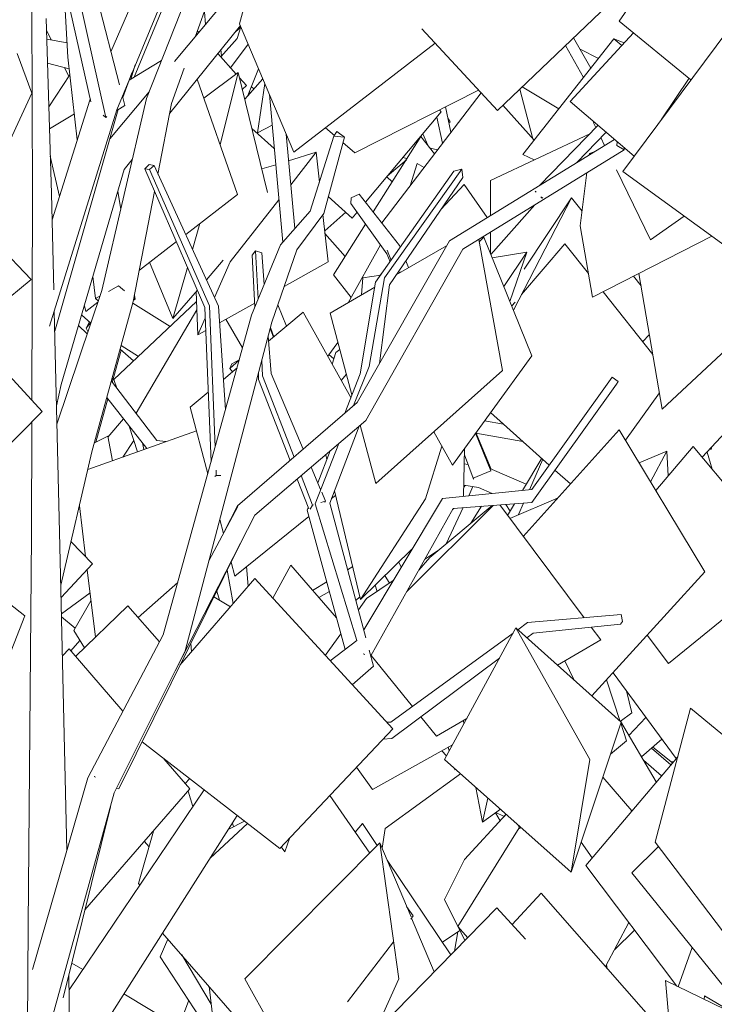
# Model space of a CAD drawing. Header units: millimetres. Extents: x 27350 to 76432, y -300 to 6935.
# Tile 28 of 43: x 71152 to 72141, y 1920 to 3322. Entities that reach past the tile are written whole.
import ezdxf

# ---------------------------------------------------------------- set-up
doc = ezdxf.new("R2010")
doc.units = ezdxf.units.MM
doc.header["$MEASUREMENT"] = 0
doc.layers.add('Nouveau_VRD _ Végétation.VRD', color=7, linetype='Continuous')

# ---------------------------------------------------------------- blocks, each defined once
blk = doc.blocks.new('Élément de coupe_71')
at = {"layer": 'Nouveau_VRD _ Végétation.VRD', "color": 7, "linetype": 'Continuous', "lineweight": 15}
for p, q in [((72005.1, 3319.5), (72113.4, 3476.7)), ((71294.2, 3228.8), (71239.9, 3438.8)), ((71332.7, 3209.6), (71423.1, 3437.6)), ((71274.6, 3182.6), (71221.2, 3423.4)), ((71282, 3276), (71349.7, 3432.6)), ((71402.5, 3297.9), (71446.2, 3420.4)), ((71253.6, 3204.7), (71206.5, 3413.7)), ((71290.2, 3193.2), (71381.6, 3413.9)), ((71485.6, 3392.6), (71465.1, 3315.8)), ((71220.8, 3268.4), (71214.2, 3379.8)), ((71831.9, 3192.3), (72027.6, 3379.1)), ((71372.6, 3262.2), (71457.4, 3363.6)), ((71170.4, 3070.3), (71169.7, 3339.9)), ((71197.4, 3074.3), (71189.8, 3323.4)), ((71365.8, 3188.5), (71466.2, 3313.1)), ((71542.3, 3133.1), (71465.1, 3315.8)), ((71831.9, 3192.3), (71724.5, 3308.4)), ((72107.3, 3235.9), (72005.1, 3319.5)), ((71219.6, 3288.6), (71190.7, 3293.8)), ((71935.4, 3205), (72025.6, 3302.8)), ((72010.2, 3105.5), (72159.8, 3306.3)), ((71542.3, 3133.1), (71743.2, 3288.2)), ((71169.7, 3216.9), (71148.7, 3273.3)), ((71234.2, 3150.4), (71220.8, 3268.4)), ((71222.7, 3251.5), (71191.8, 3259.8)), ((71368.4, 3202.4), (71386.3, 3252.6)), ((71298.8, 3211), (71311.9, 3245.7)), ((72065.1, 3179.2), (72104.7, 3238.1)), ((71090.8, 3047.5), (71169.7, 3216.9)), ((71268.9, 2936.1), (71332.7, 3209.6)), ((71280.5, 3152), (71336.4, 3218.9)), ((71301.8, 3199.5), (71298.3, 3212.9)), ((71526.4, 3005), (71507.6, 3215.2)), ((71198.3, 3036.9), (71252.1, 3207)), ((71252.1, 3207), (71252.8, 3208.5)), ((71290.5, 3192.5), (71301.8, 3199.5)), ((71349, 3101.9), (71368.4, 3202.4)), ((72026.4, 3127.2), (71935.4, 3205)), ((71194.6, 2885.4), (71290.2, 3193.2)), ((71202.1, 2878.3), (71292.4, 3193.7)), ((71270.8, 3185.6), (71274.6, 3182.6)), ((71274.6, 3182.6), (71276.4, 3183.8)), ((71892.4, 3086.1), (71975, 3171.2)), ((71543.5, 3024.3), (71531.5, 3158.8)), ((71565.7, 3049.3), (71599.3, 3155.6)), ((71584.8, 3045.8), (71614.2, 3154.3)), ((71603.7, 3162.5), (71599.3, 3155.6)), ((71599.3, 3155.6), (71614.2, 3154.3)), ((71614.2, 3154.3), (71603.7, 3162.5)), ((71944.8, 3118.3), (71986.5, 3161.3)), ((71763.7, 3007), (71998.4, 3151.2)), ((72002.2, 3147.9), (72002, 3142.4)), ((72002, 3142.4), (72012.1, 3136.4)), ((72012.1, 3136.4), (72012.2, 3139.4)), ((71782.9, 2994.9), (72012.1, 3136.4)), ((71301.1, 3108.3), (71312.4, 3122.4)), ((71336.5, 3115.4), (71330.2, 3109.5)), ((71343.4, 3114.2), (71336.5, 3115.4)), ((71337.1, 3108.2), (71343.4, 3114.2)), ((71435, 2914), (71343.4, 3114.2)), ((71168.4, 2951.7), (71024.4, 3103.7)), ((71211.2, 2802.3), (71301.1, 3108.3)), ((71330.2, 3109.5), (71337.1, 3108.2)), ((71415.7, 2911.8), (71330.2, 3109.5)), ((71422.4, 2914.6), (71337.1, 3108.2)), ((71658.7, 2948), (71770.1, 3106)), ((71671.2, 2954.2), (71781.3, 3108.8)), ((71678.2, 2944.1), (71782.7, 3097.1)), ((71770.1, 3106), (71781.3, 3108.8)), ((71781.3, 3108.8), (71782.7, 3097.1)), ((72232.8, 2943.9), (72010.2, 3105.5)), ((71169.5, 2779.8), (71170.4, 3070.3)), ((71200.7, 2936.9), (71197.4, 3074.3)), ((71296, 3052.1), (71291.9, 3077.2)), ((71313.8, 2920.3), (71344.2, 3077.1)), ((71885.6, 3077.5), (71886, 3077.1)), ((71886, 3077.1), (71887.2, 3076)), ((71893.9, 3069.4), (71895.6, 3067.6)), ((71895.6, 3067.6), (71896.7, 3068.7)), ((71523.1, 3001.4), (71565.7, 3049.3)), ((71546.5, 2994), (71584.8, 3045.8)), ((71482.2, 2900.9), (71523.1, 3001.4)), ((71632.3, 2776.6), (71763.7, 3007)), ((71483, 2986.5), (71487.8, 2992.8)), ((71486.9, 2912.4), (71483, 2986.5)), ((71487.8, 2992.8), (71496.6, 2989.7)), ((71491.7, 2924.2), (71487.8, 2992.8)), ((71500, 2944.8), (71496.6, 2989.7)), ((71510.9, 2891), (71546.5, 2994)), ((71644.7, 2751.2), (71782.9, 2994.9)), ((71050.5, 2854.8), (71168.4, 2951.7)), ((71259.9, 2924.6), (71256.3, 2956)), ((71278.4, 2934.8), (71292.7, 2942.6)), ((71292.7, 2942.6), (71301.4, 2935.7)), ((71636.6, 2817.6), (71658.7, 2948)), ((71649.3, 2828.2), (71671.2, 2954.2)), ((71664, 2832.1), (71678.2, 2944.1)), ((71205.3, 2746.2), (71268.9, 2936.1)), ((71316.6, 2923.8), (71315.6, 2929.6)), ((71255.1, 2706.8), (71313.8, 2920.3)), ((71259.9, 2924.6), (71266.2, 2928)), ((71264, 2921.4), (71259.9, 2924.6)), ((71316.6, 2923.8), (71314.3, 2922.5)), ((71314.8, 2925.2), (71316.6, 2923.8)), ((71430.4, 2713.3), (71422.4, 2914.6)), ((71209, 2592.2), (71201.4, 2906.1)), ((71356.6, 2446.1), (71482.2, 2900.9)), ((71424.6, 2692.5), (71415.7, 2911.8)), ((71445, 2766.2), (71435, 2914)), ((71387.5, 2423.6), (71510.9, 2891)), ((71184, 2764.1), (71078.6, 2878)), ((71509.9, 2818.1), (71505.7, 2871.3)), ((71497.8, 2814.9), (71496.6, 2836.7)), ((71492.2, 2809.4), (71491.8, 2818.4)), ((71555.7, 2710.5), (71509.9, 2818.1)), ((71614.8, 2761.4), (71636.6, 2817.6)), ((71627.4, 2772.4), (71649.3, 2828.2)), ((71204.7, 2772), (71211.2, 2802.3)), ((71536.9, 2694.2), (71492.2, 2809.4)), ((71542.6, 2699.1), (71497.8, 2814.9)), ((71880.8, 2634.6), (72001.3, 2803.1)), ((71880.9, 2653), (71995.4, 2813)), ((71995.4, 2813), (72003.9, 2806.9)), ((72003.9, 2806.9), (72001.3, 2803.1)), ((71462.2, 2629.8), (71632.3, 2776.6)), ((70977, 2553.2), (71184, 2764.1)), ((71168.9, 2587.6), (71169.4, 2749.3)), ((71486.6, 2616.3), (71644.7, 2751.2)), ((71593.3, 2633.6), (71635.2, 2743.1)), ((71572.7, 2632.7), (71606.3, 2718.4)), ((71210.7, 2516.7), (71255.1, 2706.8)), ((71576.3, 2662.3), (71594, 2707.9)), ((71432, 2672.9), (71431.7, 2680.3)), ((71580.3, 2653), (71566.8, 2684.7)), ((71430.1, 2671.7), (71432, 2672.9)), ((71432, 2672.9), (71438.6, 2672.8)), ((71563.4, 2625.6), (71547.1, 2667.9)), ((71569, 2630.6), (71552.8, 2672.7)), ((71587.4, 2636.4), (71581.9, 2649.1)), ((71753.6, 2640.4), (71880.9, 2653)), ((71580.7, 2634.3), (71587.4, 2636.4)), ((71587.4, 2636.4), (71586.2, 2634.7)), ((71641.8, 2453.1), (71753.6, 2640.4)), ((71769.2, 2626.2), (71880.8, 2634.6)), ((71421.3, 2551.4), (71462.4, 2628.9)), ((71442.2, 2590.7), (71462.2, 2629.8)), ((71561.3, 2623.7), (71562.7, 2627.4)), ((71615.3, 2425.5), (71561.3, 2623.7)), ((71565.3, 2625.2), (71569, 2630.6)), ((71569, 2630.6), (71570.4, 2631.1)), ((71631.8, 2438.2), (71572.7, 2632.7)), ((71644.8, 2441.8), (71593.3, 2633.6)), ((71651.7, 2416.2), (71769.2, 2626.2)), ((71703.1, 2508), (71825.8, 2630.4)), ((71735.7, 2556.4), (71824.5, 2630.3)), ((71955.4, 2470.5), (71835.2, 2631.1)), ((71373.3, 2394.9), (71486.6, 2616.3)), ((71219.1, 2139.1), (71209, 2592.2)), ((71159.6, 2473.2), (71011.5, 2588.3)), ((71164.2, 2032.8), (71168.9, 2587.6)), ((71256, 2547.2), (71225.2, 2578.8)), ((71293.1, 2226.9), (71467.2, 2578.4)), ((71720, 2538.3), (71735.7, 2556.4)), ((71211.1, 2499.2), (71256, 2547.2)), ((71380.2, 2402.8), (71486.7, 2526.3)), ((71683, 2312.5), (71486.7, 2526.3)), ((71452.1, 2486.2), (71428.6, 2500.5)), ((71231.8, 2415.4), (71306, 2487.4)), ((71351.3, 2436.2), (71306, 2487.4)), ((71070.5, 2247.3), (71159.6, 2473.2)), ((71875, 2463.6), (72008, 2475.1)), ((72008, 2475.1), (72010, 2465.3)), ((71756.6, 2268.7), (71858.3, 2456)), ((72007.9, 2322), (71858.3, 2456)), ((71963.3, 2268.7), (71858.3, 2456)), ((71861.1, 2453.5), (71875, 2463.6)), ((71882.7, 2448.5), (72007.2, 2461.4)), ((71978.9, 2439.1), (71965.4, 2457.1)), ((72010, 2465.3), (72007.2, 2461.4)), ((71249, 2242.8), (71356.6, 2446.1)), ((71594.2, 2409.2), (71631.8, 2438.2)), ((71680.3, 2322.1), (71854.3, 2448.6)), ((71874, 2442), (71882.7, 2448.5)), ((71917.5, 2403), (71978.9, 2439.1)), ((71212.9, 2416.2), (71222.4, 2426.3)), ((71299.1, 2337.4), (71222.4, 2426.3)), ((71396.7, 2422), (71395.7, 2434.1)), ((71396.8, 2422.1), (71395.8, 2434.3)), ((71655.6, 2401.6), (71649.5, 2424.3)), ((71286.8, 2221.5), (71387.5, 2423.6)), ((71640.8, 2419.3), (71642.3, 2418.8)), ((71642.3, 2418.8), (71642.8, 2417.6)), ((71710.9, 2344.3), (71652.1, 2416.8)), ((71681.6, 2298.9), (71835, 2413)), ((71380.5, 2403.1), (71380.4, 2403.2)), ((71625.5, 2375.1), (71655.6, 2401.6)), ((72056.3, 2151.3), (72106.7, 2342)), ((72232.9, 2237.4), (72106.7, 2342)), ((71745.4, 2301.8), (71722.8, 2329.6)), ((71745.4, 2301.8), (71788.3, 2327)), ((71522.3, 2142.1), (71683, 2312.5)), ((71674.6, 2321.7), (71680.3, 2322.1)), ((71937.1, 2108.6), (72007.9, 2322)), ((71669.1, 2297.6), (71681.6, 2298.9)), ((71522.3, 2142.1), (71326.3, 2293.9)), ((71394.4, 2227), (71357.5, 2269.7)), ((71937.1, 2108.6), (71756.6, 2268.7)), ((71937.1, 2108.6), (71963.3, 2268.7)), ((71170.4, 1970), (71249, 2242.8)), ((71258.4, 2244.4), (71258.6, 2244.7)), ((71258.4, 2244.4), (71259.9, 2243.5)), ((71290.1, 2228), (71293.1, 2226.9)), ((71387.9, 2234.5), (71394, 2241.4)), ((71189.6, 1870), (71286.8, 2221.5)), ((71222.5, 1941), (71414.7, 2225.4)), ((71245.1, 2054.9), (71394.4, 2227)), ((71650.3, 2135.5), (71593.5, 2217.5)), ((71214.2, 1929.5), (71281.3, 2201.5)), ((71255.6, 1864.5), (71461.6, 2189.1)), ((71423.2, 2128.5), (71476.3, 2177.7)), ((71472.8, 1956.5), (71664.8, 2150.2)), ((71529.5, 2137.4), (71524.5, 2144.4)), ((71529.5, 2137.4), (71536, 2156.6)), ((71709.2, 2044.7), (71664.8, 2150.2)), ((71691.5, 1956.5), (71664.8, 2150.2)), ((72023.4, 2107.3), (72061.1, 2145)), ((72184.3, 1982.5), (72056.3, 2151.3)), ((72153.4, 1946.6), (72023.4, 2107.3)), ((71852.8, 2033.9), (71894.1, 2078.4)), ((72088.9, 1856.8), (71894.1, 2078.4)), ((71712.3, 2046.1), (71702.8, 2059.7)), ((71629.5, 1852), (71831.3, 2057.5)), ((71708.6, 2041.4), (71712.3, 2046.1)), ((71871.9, 2012.9), (71831.3, 2057.5)), ((71155.6, 767.3), (71164.2, 2032.8)), ((71742, 1966.6), (71709.9, 2043)), ((71535.8, 1815.2), (71355.4, 2021.8)), ((71618.8, 1923.9), (71684.2, 2009.4)), ((71235.2, 770.6), (71222.3, 1962.4)), ((71546.2, 1824), (71472.8, 1956.5)), ((71656.7, 1879.7), (71691.5, 1956.5)), ((72286.2, 1849.4), (72070.9, 1954.3)), ((72079.1, 1868), (72070.9, 1954.3)), ((72126.2, 1927.4), (72126.7, 1932.6)), ((72175.4, 1903.4), (72126.7, 1932.6))]:
    blk.add_line(p, q, dxfattribs=at)
blk = doc.blocks.new('Élément de coupe_72')
at = {"layer": 'Nouveau_VRD _ Végétation.VRD', "color": 7, "linetype": 'Continuous', "lineweight": 15}
for p, q in [((71655.3, 3047.9), (71723.2, 3155.1)), ((71742.5, 3130.8), (71723.2, 3155.1)), ((71707.6, 3085.3), (71718, 3117.1)), ((71727.5, 3111.3), (71718, 3117.1)), ((71598.8, 2958.7), (71644.4, 3030.8)), ((71615.1, 2984.4), (71586.6, 3017.1)), ((71619.4, 2918.8), (71665.7, 3001.1)), ((71623.7, 2926.4), (71598.8, 2958.7)), ((71366.1, 2885.1), (71313.2, 2918)), ((71590.6, 2842.8), (71605.1, 2862)), ((71321.3, 2842.5), (71296.7, 2858)), ((71277.8, 2727.6), (71299.7, 2753.8)), ((71298.9, 2699.2), (71314.7, 2722.6)), ((72137.5, 2681.8), (72130.3, 2706.2)), ((71231.2, 2455.6), (71211.7, 2471.8)), ((71321.5, 2092.5), (71342.4, 2167)), ((71336.2, 2144.9), (71329.6, 2152.2)), ((71323.1, 2089.8), (71321.5, 2092.5)), ((71352.3, 1988.2), (71363.2, 2012.9)), ((71424.7, 1920.6), (71382.7, 1990.6)), ((71242, 1969.9), (71226.4, 1979.2)), ((71430.9, 1867.8), (71352.3, 1988.2)), ((71378.8, 1888.4), (71300.4, 1935.1)), ((71378.8, 1888.4), (71392.7, 1926.4))]:
    blk.add_line(p, q, dxfattribs=at)
blk = doc.blocks.new('Élément de coupe_73')
at = {"layer": 'Nouveau_VRD _ Végétation.VRD', "color": 7, "linetype": 'Continuous', "lineweight": 15}
for p, q in [((71477, 3213.6), (71492.2, 3251.5)), ((71485.3, 3223), (71482, 3226.1)), ((71480.4, 3217.4), (71479, 3218.5)), ((71699.7, 3118.1), (71698.7, 3119)), ((71682.3, 3090.6), (71674.7, 3098)), ((71770.8, 1995.9), (71775.6, 2023.6))]:
    blk.add_line(p, q, dxfattribs=at)
blk = doc.blocks.new('Élément de coupe_74')
at = {"layer": 'Nouveau_VRD _ Végétation.VRD', "color": 7, "linetype": 'Continuous', "lineweight": 15}
for p, q in [((71965, 3252.5), (71940.3, 3295.8)), ((71954.6, 3239.4), (71928.7, 3284.8)), ((71976, 3266.5), (71949.5, 3279.7)), ((71667.4, 3032.7), (71808.7, 3217.4)), ((71884.2, 3150.1), (71839.6, 3199.7)), ((71286.3, 2809.4), (71403.7, 2920.7)), ((71531.8, 2885.3), (71519.5, 2915.7)), ((71317.8, 2761.4), (71404.2, 2908.5)), ((71469.4, 2854.6), (71445.6, 2895.3)), ((71513.4, 2869.8), (71508.6, 2882.1)), ((71514, 2870.3), (71509, 2883.6)), ((71347.4, 2722.9), (71282.7, 2807.1)), ((71290.3, 2797.2), (71286.3, 2809.4)), ((71332.9, 2711.4), (71276.3, 2783.8)), ((71319.9, 2706.8), (71308, 2743.3)), ((71258.6, 2719.6), (71277.5, 2728.9)), ((71284.4, 2694), (71277.5, 2728.9)), ((71328.9, 2710), (71326.8, 2719.2)), ((71360.1, 2721.1), (71347.4, 2722.9)), ((72136.1, 2709.9), (72134.7, 2711.1)), ((72136.1, 2709.9), (72135.7, 2712.1)), ((72136.1, 2709.9), (72137.1, 2713.6)), ((71456.1, 2490.8), (71447.3, 2538.1)), ((71477.4, 2515.5), (71475, 2543.2)), ((71512.3, 2498.4), (71537.9, 2545.2)), ((71603, 2470.5), (71537.9, 2545.2)), ((71618.8, 2538.9), (71626, 2543.2)), ((71678.2, 2519.6), (71671.9, 2530.5)), ((71436.6, 2495.6), (71432.5, 2508.3)), ((71569, 2509.5), (71589.2, 2521.4)), ((71661, 2508), (71657.8, 2516.7)), ((71211.6, 2475.9), (71252.3, 2505.9)), ((71229.2, 2452.2), (71253.6, 2494.8)), ((71577.9, 2499.3), (71592.8, 2507.9)), ((71630.5, 2495), (71636.4, 2500.1)), ((71244.3, 2427.5), (71229.2, 2452.2)), ((72037.1, 2272.4), (72065.9, 2297.7)), ((72078.7, 2261.2), (72051.1, 2284.7)), ((72081.1, 2264.1), (72053.2, 2286.5)), ((71759.5, 2273.9), (71752.8, 2281.2)), ((72065.5, 2245.6), (72039.9, 2267.7)), ((72082.3, 2265.6), (72078.9, 2265.9)), ((71388.5, 2233.8), (71388.2, 2234.8)), ((72058.4, 2237.2), (72057.6, 2237.5)), ((71398.8, 2202), (71391.7, 2223.9)), ((71842.1, 2188.2), (71844.4, 2190.9)), ((71448.9, 2169), (71471.9, 2181.1)), ((71456.5, 2173), (71454.9, 2178.5)), ((71432, 1858.7), (71421.7, 1945.9))]:
    blk.add_line(p, q, dxfattribs=at)
blk = doc.blocks.new('Élément de coupe_75')
at = {"layer": 'Nouveau_VRD _ Végétation.VRD', "color": 7, "linetype": 'Continuous', "lineweight": 15}
for p, q in [((71314.9, 3239.6), (71369.6, 3371.2)), ((71197, 3292.7), (71190.3, 3306.5)), ((71867.9, 3129.5), (71997.8, 3294.1)), ((72012.4, 3288.5), (71997.8, 3294.1)), ((72008.8, 3284.6), (71997.8, 3294.1)), ((71222.1, 3240.9), (71216.1, 3253.3)), ((71308, 3235.3), (71354.1, 3263.5)), ((71310.5, 3236.9), (71316.6, 3257.1)), ((71193.6, 3197.5), (71223.7, 3243.3)), ((71462.1, 3072.6), (71404.9, 3237.1)), ((71414.4, 3209.7), (71463.1, 3246.3)), ((71437.5, 3143.4), (71463.1, 3246.3)), ((71505, 3075.5), (71463.1, 3246.3)), ((71629.1, 3132.3), (71805.2, 3221.1)), ((71194.6, 3166.1), (71230, 3187.7)), ((71600.1, 3156.9), (71587.2, 3167.8)), ((71822.2, 3092.8), (71963.4, 3159.3)), ((71629.1, 3132.3), (71612.1, 3146.7)), ((71208.8, 3070.1), (71195.8, 3127.4)), ((71534.8, 3120.8), (71574, 3132.8)), ((71537.9, 3086.7), (71574, 3132.8)), ((71578.7, 3090.2), (71574, 3132.8)), ((71884.4, 3122.1), (71867.9, 3129.5)), ((71496.8, 3109.2), (71516.5, 3115.2)), ((71751.5, 3051.3), (71784.6, 3087.2)), ((71817.5, 3040), (71784.6, 3087.2)), ((71822.2, 3042.9), (71822.2, 3092.8)), ((71388.4, 3015.9), (71462.1, 3072.6)), ((71623.9, 3067.9), (71635.2, 3073.4)), ((71692.8, 3000.3), (71635.2, 3073.4)), ((71451.8, 2976.9), (71521, 3065.2)), ((71623.5, 3060), (71623.9, 3067.9)), ((71674.7, 2988.5), (71623.5, 3060)), ((71822.8, 2987.4), (71885, 3057.9)), ((71854.7, 2908.4), (71937.6, 3068.2)), ((71870.1, 2966.4), (71937.6, 3068.2)), ((71952.5, 3049.3), (71937.6, 3068.2)), ((71591, 2976.9), (71583.7, 3044.3)), ((71398.2, 2994.4), (71408.7, 3031.5)), ((71822.3, 2988.6), (71822.3, 3019.2)), ((71322.5, 2965.2), (71375.1, 3005.7)), ((71693.8, 2997.8), (71692.8, 3000.3)), ((71866.1, 2930.4), (71928.1, 3002.6)), ((71961.4, 2960.6), (71928.1, 3002.6)), ((71679.2, 2977.1), (71674.7, 2988.5)), ((71680.6, 2979.1), (71675.1, 2993.7)), ((71824.6, 2982.9), (71873.9, 2990.5)), ((71841.2, 2942), (71873.9, 2990.5)), ((71849.8, 2920.6), (71873.9, 2990.5)), ((71370.3, 2896.2), (71337.1, 2976.4)), ((71417.8, 2951.5), (71441.7, 2979.4)), ((71429.3, 2926.4), (71451.8, 2976.9)), ((71528.5, 2941.8), (71591, 2976.9)), ((71705.6, 2968.7), (71701.7, 2978.4)), ((71370.3, 2896.2), (71390.9, 2969)), ((71640.5, 2954.2), (71665.9, 2958.1)), ((71665.2, 2958), (71667.7, 2960.7)), ((71690.5, 2962), (71695.4, 2962.8)), ((72036.4, 2942.9), (72025.7, 2956.4)), ((72066.3, 2767.4), (72033.4, 2960.3)), ((71638.8, 2930), (71640.5, 2954.2)), ((71370.3, 2896.2), (71405, 2936.6)), ((71405.6, 2872.9), (71403.2, 2934.5)), ((72053.1, 2845.2), (71982.3, 2934.2)), ((71246.1, 2906.3), (71244.2, 2914.6)), ((71246.1, 2906.3), (71263.4, 2919.7)), ((71436.6, 2890.3), (71486.6, 2918.3)), ((71852.3, 2914.4), (71857, 2919.8)), ((71506.3, 2863.9), (71555.7, 2905.5)), ((71623.4, 2783.7), (71555.7, 2905.5)), ((71405.6, 2872.9), (71416.3, 2897)), ((72066.3, 2767.4), (72194.3, 2887)), ((71405.6, 2872.9), (71417, 2879.3)), ((72038.6, 2863.3), (72048.2, 2873.6)), ((71596.9, 2831.4), (71602.1, 2847.9)), ((71602.1, 2847.9), (71607.8, 2852.1)), ((71451.1, 2825.1), (71464.5, 2836.9)), ((71454, 2831.9), (71451.1, 2825.1)), ((71464.7, 2837.5), (71454, 2831.9)), ((71442, 2809.7), (71461.5, 2826.1)), ((71454.8, 2820.4), (71451.1, 2825.1)), ((71609.8, 2808.2), (71617.3, 2817)), ((71395, 2770), (71420.6, 2791.6)), ((72014.4, 2723.1), (72062.4, 2790.4)), ((71419.9, 2675.3), (71395, 2770)), ((71905.8, 2687.8), (71822.1, 2762.4)), ((71840.6, 2745.9), (71813.5, 2750.5)), ((72123.4, 2698.8), (72169.7, 2748.7)), ((71249.2, 2681.4), (71403.7, 2736.7)), ((71822.5, 2679.6), (71800.9, 2733.1)), ((71868.3, 2721.2), (71801.1, 2733.4)), ((71823.1, 2682), (71801.7, 2733.2)), ((71797.5, 2669), (71785, 2702.1)), ((71867.7, 2651.7), (71895, 2697.4)), ((71877.5, 2652.6), (71896.4, 2696.2)), ((71790.1, 2688.6), (71784.7, 2689.4)), ((71797.5, 2669), (71822.5, 2679.6)), ((71873.1, 2660.7), (71821.3, 2682.8)), ((71822.5, 2679.6), (71822.8, 2679.1)), ((71935.9, 2660.9), (71913.8, 2680.7)), ((71798.5, 2667.5), (71797.5, 2669)), ((71784, 2656.4), (71786.3, 2658.8)), ((71804.9, 2655.8), (71784.1, 2659.2)), ((71791.1, 2644.1), (71797.2, 2657.1)), ((71824.4, 2647.4), (71804.9, 2655.8)), ((71595.8, 2640), (71601.5, 2644.7)), ((71246, 2557.5), (71237.1, 2629.8)), ((71759.2, 2575.9), (71783.2, 2627.2)), ((71794.3, 2605.1), (71809.1, 2629.2)), ((71850.1, 2622.1), (71844.1, 2631.8)), ((71846.5, 2616.1), (71856.5, 2632.7)), ((71862.1, 2617.2), (71869.3, 2633.7)), ((71442.1, 2590.6), (71436.9, 2610.5)), ((71458.2, 2529.6), (71563.8, 2614.4)), ((71728.4, 2553.3), (71746.7, 2565.6)), ((71260, 2442.8), (71248.2, 2538.9)), ((71458.2, 2529.6), (71452.9, 2549.6)), ((71695, 2542.3), (71691.7, 2549.8)), ((71645.5, 2497.7), (71683.7, 2523.3)), ((71320.7, 2470.8), (71377.2, 2520.9)), ((71645.5, 2497.7), (71634.1, 2481.9)), ((71609.3, 2447.5), (71587.1, 2416.9)), ((72019.1, 2302.9), (72043.3, 2328.6)), ((71654.4, 2226.2), (71768.1, 2289.8)), ((71763.5, 2281.3), (71762, 2286.4)), ((71654.4, 2226.2), (71631.5, 2257.9)), ((71771.5, 2254), (71770.9, 2256.1)), ((71672.3, 2170.7), (71779.6, 2248.4)), ((71771.5, 2254), (71772.4, 2254.7)), ((71785, 2126.3), (71844.5, 2190.8)), ((71835.8, 2181.3), (71829.1, 2193)), ((71629.7, 2165.2), (71640.1, 2177.5)), ((71661, 2146.4), (71640.1, 2177.5)), ((71672.3, 2170.7), (71667.9, 2142.7)), ((71765.8, 1990.8), (71675.2, 2125.4)), ((71785, 2126.3), (71756.7, 2069.7)), ((71785.8, 2011.2), (71756.7, 2069.7)), ((71753.7, 2008.8), (71778.6, 2025.6))]:
    blk.add_line(p, q, dxfattribs=at)
blk = doc.blocks.new('Élément de coupe_76')
at = {"layer": 'Nouveau_VRD _ Végétation.VRD', "color": 7, "linetype": 'Continuous', "lineweight": 15}
for p, q in [((71416.6, 3314.8), (71415, 3332.9)), ((71459.1, 3304.2), (71466.6, 3310.5)), ((71461.7, 3294.9), (71466.9, 3311.4)), ((71407, 3303.3), (71405.2, 3305.4)), ((71438.3, 3268.6), (71461.7, 3294.9)), ((71439.4, 3269.9), (71438.6, 3278.9)), ((71452.3, 3253), (71477.3, 3286.8)), ((71460.2, 3244.2), (71434.1, 3273.2)), ((71475, 3227.8), (71464.9, 3239)), ((71472.4, 3208.4), (71498.2, 3237.4)), ((71469, 3222.1), (71475, 3227.8)), ((71882.4, 3152), (71863.7, 3222.7)), ((71919.4, 3194.7), (71867, 3225.8)), ((71644.4, 3061.9), (71752.1, 3190.3)), ((71752.1, 3190.3), (71749.7, 3193.1)), ((71514.5, 3138.4), (71482.6, 3166.8)), ((71625.5, 3039.3), (71591.3, 3069.8)), ((71625.5, 3039.3), (71632.4, 3047.6)), ((71253.4, 2889.8), (71240.3, 2901.4)), ((71246.9, 2882.8), (71251.7, 2891.4)), ((71246.9, 2882.8), (71252.9, 2890.3)), ((71249.4, 2877.9), (71246.9, 2882.8)), ((71283.9, 2805.5), (71296.7, 2851.5)), ((71314.3, 2835.9), (71295.3, 2852.7)), ((71599.2, 2838.8), (71592.1, 2844.9)), ((71285, 2809.2), (71283.9, 2811.3)), ((71260.5, 2720.5), (71277.5, 2782.2)), ((71224.9, 2423.3), (71237.9, 2438))]:
    blk.add_line(p, q, dxfattribs=at)
blk = doc.blocks.new('Élément de coupe_77')
at = {"layer": 'Nouveau_VRD _ Végétation.VRD', "color": 7, "linetype": 'Continuous', "lineweight": 15}
for p, q in [((71466.3, 3309.3), (71465.9, 3309.9)), ((71765.8, 3161.3), (71758.2, 3197.4)), ((71753.8, 3145.7), (71745.9, 3183)), ((71764.8, 3176.4), (71761.6, 3181.2)), ((71763, 3174.8), (71764.8, 3176.4)), ((71732.9, 3142.9), (71725.8, 3159)), ((71715.9, 3143.6), (71713.4, 3144.2)), ((71717.6, 3146.3), (71717.1, 3148.6)), ((71730.2, 3146.3), (71731, 3147.1)), ((71746.6, 3136.2), (71736.2, 3138.7)), ((71703.3, 3123.8), (71697.6, 3125.3)), ((71675.2, 3098.7), (71702.4, 3122.2)), ((71702.8, 3122.9), (71702.6, 3124)), ((71586.2, 3021.3), (71616.3, 3047.5)), ((71248.3, 2874.6), (71236, 2886.6)), ((71841.5, 2187.5), (71829.6, 2193.4))]:
    blk.add_line(p, q, dxfattribs=at)
blk = doc.blocks.new('Élément de coupe_78')
at = {"layer": 'Nouveau_VRD _ Végétation.VRD', "color": 7, "linetype": 'Continuous', "lineweight": 15}
for p, q in [((71490.7, 3160.5), (71501, 3230.9)), ((71490.7, 3160.5), (71511.5, 3171.5)), ((71490.7, 3160.5), (71511.5, 3171.3)), ((71969.4, 3176), (71968.9, 3174.8)), ((71972.1, 3168.2), (71968.9, 3174.8)), ((71984.5, 3142.7), (71979.1, 3153.7)), ((71962.8, 3131), (71962.6, 3129.2)), ((71962.8, 3131), (71969.5, 3133.5)), ((71959.4, 3103.9), (71949.8, 3028.1)), ((72049.6, 3008.3), (72001.2, 3108.1)), ((72049.6, 3008.3), (72097.9, 3041.9)), ((71967.2, 2926.5), (71949.8, 3028.1)), ((71967.2, 2926.5), (72137.2, 3013.3)), ((71688.1, 2958.5), (71759.7, 2999.9)), ((71839.4, 2822.3), (71805.3, 3008.7)), ((71805.9, 3005.2), (71812.8, 3012)), ((71881, 2843.4), (71812.8, 3012)), ((71593.9, 2904), (71657.5, 2940.8)), ((71625, 2787.9), (71593.9, 2904)), ((71768, 2687.8), (71881, 2843.4)), ((71659, 2661.6), (71839.4, 2822.3)), ((71659, 2661.6), (71636.8, 2744.4)), ((71768, 2687.8), (71741.6, 2735.2)), ((71868.8, 2586.2), (72005.3, 2738.1)), ((72127.2, 2535.8), (72005.3, 2738.1)), ((71729.5, 2639.5), (71753.1, 2714.5)), ((71783.8, 2643.4), (71785.2, 2711.5)), ((72033.8, 2690.9), (72072.9, 2707.7)), ((72050, 2663.9), (72072.9, 2707.7)), ((72057.4, 2651.7), (72110.6, 2714.3)), ((72074.9, 2672.3), (72072.9, 2707.7)), ((72223.4, 2578.3), (72110.6, 2714.3)), ((71589.3, 2695.7), (71587.6, 2702.5)), ((71637.2, 2496.6), (71600, 2651.1)), ((71637.2, 2496.6), (71729.5, 2639.5)), ((71849.7, 2611.8), (71918.3, 2641.3)), ((71768.2, 2624.4), (71770.1, 2626.2)), ((71637.2, 2496.6), (71710.4, 2568)), ((71966.3, 2359.2), (72127.2, 2535.8)), ((72075.4, 2405.6), (72189.1, 2498.2)), ((72075.4, 2405.6), (72045.1, 2445.7)), ((71941.4, 2381.5), (71928, 2409.1)), ((72006.7, 2323.1), (71987.2, 2382)), ((72086.2, 2270.1), (71996.5, 2392.3)), ((72023.2, 2335.2), (72015.4, 2366.5)), ((72006.7, 2323.1), (72023.2, 2335.2)), ((71784.3, 2319.7), (71783.5, 2324.2)), ((72058, 2236.8), (72007.1, 2323.4)), ((72015.8, 2295.4), (72007.5, 2320.7)), ((71992.8, 2276.5), (72015.8, 2295.4)), ((71957.7, 2118), (72088.5, 2272.8)), ((72023.4, 2195.8), (71982, 2243.8)), ((71810.6, 2179.4), (71801.3, 2229.1)), ((71810.6, 2179.4), (71818.5, 2213.8)), ((71810.6, 2179.4), (71836.2, 2198.2)), ((71863.3, 2170.5), (71862.1, 2175.1)), ((71863.3, 2170.5), (71865.4, 2172.2)), ((71775.8, 2031.3), (71863, 2171.6)), ((71966.8, 2128.9), (71951.1, 2151)), ((72087.2, 1946.4), (71957.7, 2118)), ((71985.8, 1974.1), (72019, 2036.7)), ((71789.8, 2015.2), (71775.8, 2031.3)), ((71998.5, 1998.1), (72027.1, 2026.1)), ((72089.1, 1945.4), (72109, 2001.5)), ((71988.3, 1971.3), (71987.2, 1976.8)), ((72089.9, 1945.1), (72089.5, 1946.4))]:
    blk.add_line(p, q, dxfattribs=at)

msp = doc.modelspace()

# ---------------------------------------------------------------- block references
at = {"layer": 'Nouveau_VRD _ Végétation.VRD', "lineweight": 0}
for name in ['Élément de coupe_75', 'Élément de coupe_72', 'Élément de coupe_76', 'Élément de coupe_74', 'Élément de coupe_73', 'Élément de coupe_77', 'Élément de coupe_71', 'Élément de coupe_78']:
    msp.add_blockref(name, (0, 0), dxfattribs=at)

doc.saveas('drawing.dxf')
